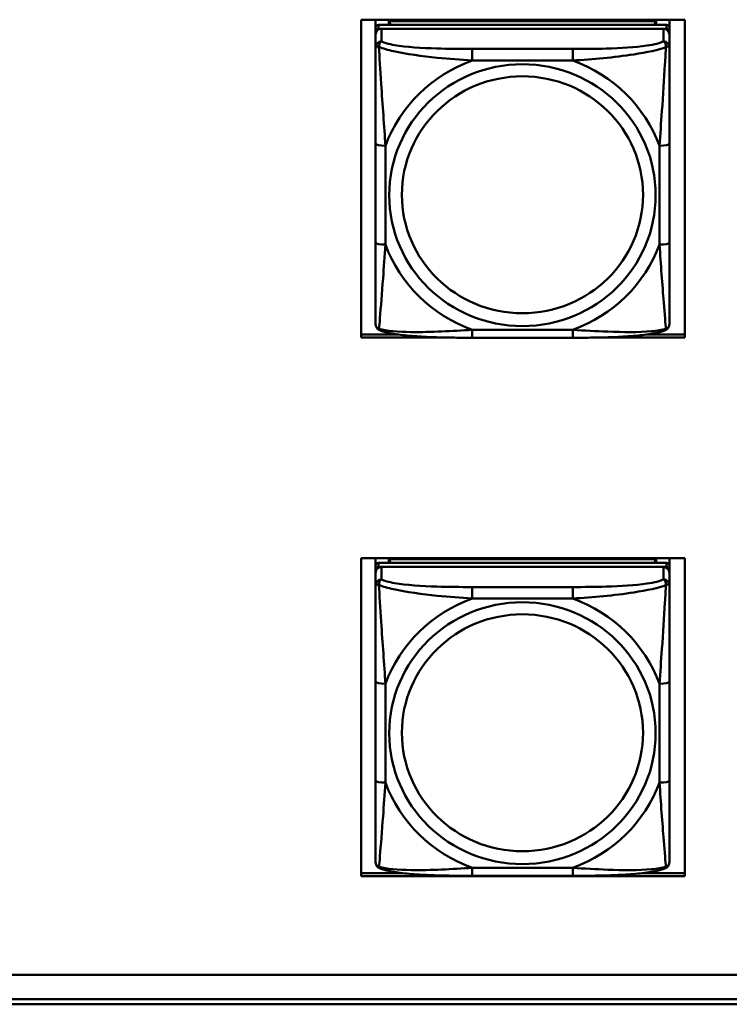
# Model space of a CAD drawing. Header units: inches. Extents: x 2.9 to 75, y -2.3 to 43.7.
# Tile 109 of 155: x 57.1 to 58.5, y 10.9 to 12.9. Entities that reach past the tile are written whole.
import ezdxf

# ---------------------------------------------------------------- set-up
doc = ezdxf.new("R2010")
doc.units = ezdxf.units.IN
doc.header["$MEASUREMENT"] = 0
doc.layers.add('Visible Edges(ROSSANSI)', color=7, linetype='Continuous', lineweight=50)
doc.layers.add('Visible Tangent Edges(ROSSANSI)', color=7, linetype='Continuous', lineweight=50)

msp = doc.modelspace()

# ---------------------------------------------------------------- linework, layer by layer
at = {"layer": 'Visible Edges(ROSSANSI)'}
for p, q in [((57.7383, 12.2662), (57.7383, 12.9049)), ((57.7383, 12.9049), (58.3888, 12.9049)), ((57.7673, 12.8889), (57.7673, 12.9049)), ((57.7938, 12.9022), (58.3312, 12.9022)), ((57.7976, 12.8947), (57.7938, 12.9022)), ((57.7938, 12.8947), (57.7938, 12.9022)), ((58.3312, 12.9022), (58.3275, 12.8947)), ((58.3312, 12.9022), (58.3312, 12.8947)), ((58.3578, 12.9049), (58.3578, 12.8889)), ((58.3888, 12.9049), (58.3888, 12.2662)), ((57.7673, 12.8889), (57.7673, 12.8807)), ((57.7673, 12.8749), (57.7673, 12.8807)), ((58.3519, 12.8947), (57.7732, 12.8947)), ((57.7732, 12.8865), (58.3519, 12.8865)), ((58.346, 12.8865), (57.7791, 12.8865)), ((58.3578, 12.8807), (58.3578, 12.8889)), ((58.3578, 12.8807), (58.3578, 12.8749)), ((57.7673, 12.8749), (57.7673, 12.8499)), ((58.3578, 12.8499), (58.3578, 12.8749)), ((57.7673, 12.6555), (57.7673, 12.4569)), ((58.3578, 12.4569), (58.3578, 12.6555)), ((57.7383, 12.2723), (57.8138, 12.2723)), ((57.9159, 12.2662), (57.7383, 12.2662)), ((58.1637, 12.2659), (57.9614, 12.2659)), ((58.3888, 12.2662), (58.2092, 12.2662)), ((58.3113, 12.2723), (58.3888, 12.2723)), ((57.7383, 11.1843), (57.7383, 11.823)), ((57.7383, 11.823), (58.3888, 11.823)), ((57.7673, 11.8079), (57.7673, 11.823)), ((58.3519, 11.8137), (57.7732, 11.8137)), ((57.7938, 11.8213), (58.3312, 11.8213)), ((57.7976, 11.8137), (57.7938, 11.8213)), ((57.7938, 11.8137), (57.7938, 11.8213)), ((58.3312, 11.8213), (58.3275, 11.8137)), ((58.3312, 11.8213), (58.3312, 11.8137)), ((58.3578, 11.823), (58.3578, 11.8079)), ((58.3888, 11.823), (58.3888, 11.1843)), ((57.7673, 11.8079), (57.7673, 11.7997)), ((57.7673, 11.7939), (57.7673, 11.7997)), ((57.7673, 11.7939), (57.7673, 11.769)), ((57.7732, 11.8055), (58.3519, 11.8055)), ((58.346, 11.8055), (57.7791, 11.8055)), ((58.3578, 11.7997), (58.3578, 11.8079)), ((58.3578, 11.7997), (58.3578, 11.7939)), ((58.3578, 11.769), (58.3578, 11.7939)), ((57.7673, 11.5745), (57.7673, 11.3759)), ((58.3578, 11.3759), (58.3578, 11.5745)), ((57.7383, 11.1904), (57.8217, 11.1904)), ((58.3888, 11.1843), (57.7383, 11.1843)), ((58.1637, 11.185), (57.9614, 11.185)), ((58.3034, 11.1904), (58.3888, 11.1904)), ((53.5753, 10.9862), (66.2452, 10.9862)), ((66.2831, 10.9374), (53.6253, 10.9374)), ((66.2831, 10.9268), (53.6253, 10.9268))]:
    msp.add_line(p, q, dxfattribs=at)
for centre, major_axis, start_param, end_param in [((57.7732, 12.8889), (-0.00591, 0), 4.712389, 6.283185), ((57.7732, 12.8807), (-0.00591, 0), 4.712389, 6.283185), ((57.7791, 12.8749), (-0.0118, 0), 4.712389, 6.283185), ((58.346, 12.8749), (0.0118, 0), 0, 1.570796), ((58.3519, 12.8889), (0.00591, 0), 0, 1.570796), ((58.3519, 12.8807), (0.00591, 0), 0, 1.570796), ((57.7732, 11.8079), (-0.00591, 0), 4.712389, 6.283185), ((58.3519, 11.8079), (0.00591, 0), 0, 1.570796), ((57.7732, 11.7997), (-0.00591, 0), 4.712389, 6.283185), ((57.7791, 11.7939), (-0.0118, 0), 4.712389, 6.283185), ((58.346, 11.7939), (0.0118, 0), 0, 1.570796), ((58.3519, 11.7997), (0.00591, 0), 0, 1.570796)]:
    msp.add_ellipse(centre, major_axis=major_axis, ratio=0.981793, start_param=start_param, end_param=end_param, dxfattribs=at)
for points, knots in [([(57.7673, 12.8499), (57.7673, 12.8408), (57.7673, 12.8256), (57.7673, 12.8084), (57.7673, 12.782), (57.7673, 12.7517), (57.7673, 12.7223), (57.7673, 12.6999), (57.7673, 12.6775), (57.7673, 12.6555)], [-0.7968224, -0.7968224, -0.7968224, -0.7968224, -0.6514613, -0.6514613, -0.6514613, -0.427691, -0.427691, -0.427691, -0.2569517, -0.2569517, -0.2569517, -0.2569517]), ([(58.3578, 12.6555), (58.3578, 12.6787), (58.3578, 12.7024), (58.3578, 12.7261), (58.3578, 12.7572), (58.3578, 12.7895), (58.3578, 12.8163), (58.3578, 12.8302), (58.3578, 12.8422), (58.3578, 12.8499)], [0.2569537, 0.2569537, 0.2569537, 0.2569537, 0.4371919, 0.4371919, 0.4371919, 0.6739428, 0.6739428, 0.6739428, 0.7963818, 0.7963818, 0.7963818, 0.7963818]), ([(57.7673, 12.4569), (57.7673, 12.4336), (57.7673, 12.4103), (57.7673, 12.3881), (57.7673, 12.3589), (57.7673, 12.3306), (57.7673, 12.3118), (57.7673, 12.302), (57.7673, 12.2952), (57.7673, 12.2933)], [0.2569537, 0.2569537, 0.2569537, 0.2569537, 0.4371919, 0.4371919, 0.4371919, 0.6739428, 0.6739428, 0.6739428, 0.7963818, 0.7963818, 0.7963818, 0.7963818]), ([(58.3578, 12.2933), (58.3578, 12.2955), (58.3578, 12.3048), (58.3578, 12.3175), (58.3578, 12.3371), (58.3578, 12.364), (58.3578, 12.3917), (58.3578, 12.4128), (58.3578, 12.4349), (58.3578, 12.4569)], [-0.7968224, -0.7968224, -0.7968224, -0.7968224, -0.6514613, -0.6514613, -0.6514613, -0.427691, -0.427691, -0.427691, -0.2569517, -0.2569517, -0.2569517, -0.2569517]), ([(57.7753, 12.281), (57.7742, 12.2815), (57.7732, 12.2821), (57.7712, 12.2837), (57.7703, 12.2846), (57.769, 12.2865), (57.7685, 12.2876), (57.7678, 12.2894), (57.7676, 12.2903), (57.7673, 12.2919), (57.7673, 12.2927), (57.7673, 12.2933)], [0.02510739, 0.02510739, 0.02510739, 0.02510739, 0.03073999, 0.03073999, 0.03637259, 0.03637259, 0.0420052, 0.0420052, 0.0476378, 0.0476378, 0.0532704, 0.0532704, 0.0532704, 0.0532704]), ([(58.3498, 12.281), (58.3508, 12.2815), (58.3519, 12.2821), (58.3539, 12.2837), (58.3548, 12.2846), (58.3561, 12.2865), (58.3566, 12.2876), (58.3573, 12.2894), (58.3575, 12.2903), (58.3578, 12.2919), (58.3578, 12.2927), (58.3578, 12.2933)], [0.02510739, 0.02510739, 0.02510739, 0.02510739, 0.03073999, 0.03073999, 0.03637259, 0.03637259, 0.0420052, 0.0420052, 0.0476378, 0.0476378, 0.0532704, 0.0532704, 0.0532704, 0.0532704]), ([(57.9614, 12.2659), (57.9479, 12.2659), (57.9342, 12.266), (57.9069, 12.2664), (57.8933, 12.2667), (57.8665, 12.2677), (57.8531, 12.2685), (57.8275, 12.2706), (57.8153, 12.2719), (57.7932, 12.2755), (57.7838, 12.2776), (57.7753, 12.281)], [0.2569517, 0.2569517, 0.2569517, 0.2569517, 0.3597049, 0.3597049, 0.4624581, 0.4624581, 0.5652112, 0.5652112, 0.6679644, 0.6679644, 0.7707176, 0.7707176, 0.7707176, 0.7707176]), ([(58.3498, 12.281), (58.3413, 12.2776), (58.3319, 12.2755), (58.3098, 12.2719), (58.2976, 12.2706), (58.2719, 12.2685), (58.2586, 12.2677), (58.2318, 12.2667), (58.2182, 12.2664), (58.1909, 12.266), (58.1772, 12.2659), (58.1637, 12.2659)], [-0.7703505, -0.7703505, -0.7703505, -0.7703505, -0.6676711, -0.6676711, -0.5649918, -0.5649918, -0.4623124, -0.4623124, -0.3596331, -0.3596331, -0.2569537, -0.2569537, -0.2569537, -0.2569537]), ([(57.7673, 11.769), (57.7673, 11.7599), (57.7673, 11.7446), (57.7673, 11.7275), (57.7673, 11.701), (57.7673, 11.6707), (57.7673, 11.6414), (57.7673, 11.6189), (57.7673, 11.5965), (57.7673, 11.5745)], [-0.7968224, -0.7968224, -0.7968224, -0.7968224, -0.6514613, -0.6514613, -0.6514613, -0.427691, -0.427691, -0.427691, -0.2569517, -0.2569517, -0.2569517, -0.2569517]), ([(58.3578, 11.5745), (58.3578, 11.5978), (58.3578, 11.6215), (58.3578, 11.6452), (58.3578, 11.6763), (58.3578, 11.7086), (58.3578, 11.7354), (58.3578, 11.7492), (58.3578, 11.7613), (58.3578, 11.769)], [0.2569537, 0.2569537, 0.2569537, 0.2569537, 0.4371919, 0.4371919, 0.4371919, 0.6739428, 0.6739428, 0.6739428, 0.7963818, 0.7963818, 0.7963818, 0.7963818]), ([(57.7673, 11.3759), (57.7673, 11.3527), (57.7673, 11.3293), (57.7673, 11.3071), (57.7673, 11.278), (57.7673, 11.2497), (57.7673, 11.2308), (57.7673, 11.2211), (57.7673, 11.2142), (57.7673, 11.2124)], [0.2569537, 0.2569537, 0.2569537, 0.2569537, 0.4371919, 0.4371919, 0.4371919, 0.6739428, 0.6739428, 0.6739428, 0.7963818, 0.7963818, 0.7963818, 0.7963818]), ([(58.3578, 11.2124), (58.3578, 11.2145), (58.3578, 11.2238), (58.3578, 11.2365), (58.3578, 11.2561), (58.3578, 11.283), (58.3578, 11.3107), (58.3578, 11.3318), (58.3578, 11.3539), (58.3578, 11.3759)], [-0.7968224, -0.7968224, -0.7968224, -0.7968224, -0.6514613, -0.6514613, -0.6514613, -0.427691, -0.427691, -0.427691, -0.2569517, -0.2569517, -0.2569517, -0.2569517]), ([(57.7753, 11.2001), (57.7742, 11.2005), (57.7732, 11.2011), (57.7712, 11.2027), (57.7703, 11.2036), (57.769, 11.2056), (57.7685, 11.2066), (57.7678, 11.2085), (57.7676, 11.2094), (57.7673, 11.211), (57.7673, 11.2117), (57.7673, 11.2124)], [0.02510739, 0.02510739, 0.02510739, 0.02510739, 0.03073999, 0.03073999, 0.03637259, 0.03637259, 0.0420052, 0.0420052, 0.0476378, 0.0476378, 0.0532704, 0.0532704, 0.0532704, 0.0532704]), ([(57.9614, 11.185), (57.9479, 11.185), (57.9342, 11.185), (57.9069, 11.1854), (57.8933, 11.1857), (57.8665, 11.1868), (57.8531, 11.1875), (57.8275, 11.1896), (57.8153, 11.191), (57.7932, 11.1946), (57.7838, 11.1966), (57.7753, 11.2001)], [0.2569517, 0.2569517, 0.2569517, 0.2569517, 0.3597049, 0.3597049, 0.4624581, 0.4624581, 0.5652112, 0.5652112, 0.6679644, 0.6679644, 0.7707176, 0.7707176, 0.7707176, 0.7707176]), ([(58.3498, 11.2001), (58.3413, 11.1966), (58.3319, 11.1946), (58.3098, 11.191), (58.2976, 11.1896), (58.2719, 11.1875), (58.2586, 11.1868), (58.2318, 11.1857), (58.2182, 11.1854), (58.1909, 11.185), (58.1772, 11.185), (58.1637, 11.185)], [-0.7703505, -0.7703505, -0.7703505, -0.7703505, -0.6676711, -0.6676711, -0.5649918, -0.5649918, -0.4623124, -0.4623124, -0.3596331, -0.3596331, -0.2569537, -0.2569537, -0.2569537, -0.2569537]), ([(58.3498, 11.2001), (58.3508, 11.2005), (58.3519, 11.2011), (58.3539, 11.2027), (58.3548, 11.2036), (58.3561, 11.2056), (58.3566, 11.2066), (58.3573, 11.2085), (58.3575, 11.2094), (58.3578, 11.211), (58.3578, 11.2117), (58.3578, 11.2124)], [0.02510739, 0.02510739, 0.02510739, 0.02510739, 0.03073999, 0.03073999, 0.03637259, 0.03637259, 0.0420052, 0.0420052, 0.0476378, 0.0476378, 0.0532704, 0.0532704, 0.0532704, 0.0532704])]:
    msp.add_open_spline(points, degree=3, knots=knots, dxfattribs=at)
at = {"layer": 'Visible Tangent Edges(ROSSANSI)'}
for p, q in [((57.7732, 12.8865), (57.7732, 12.8947)), ((57.7791, 12.8615), (57.7791, 12.8865)), ((58.346, 12.8865), (58.346, 12.8615)), ((58.3519, 12.8947), (58.3519, 12.8865)), ((57.9614, 12.8461), (57.9614, 12.823)), ((58.1637, 12.8461), (57.9614, 12.8461)), ((58.1637, 12.8461), (58.1637, 12.823)), ((57.9614, 12.823), (58.1637, 12.823)), ((57.787, 12.4531), (57.787, 12.6517)), ((58.3381, 12.6517), (58.3381, 12.4531)), ((58.1637, 12.2819), (57.9614, 12.2819)), ((57.9614, 12.2659), (57.9614, 12.2819)), ((58.1637, 12.2659), (58.1637, 12.2819)), ((57.7732, 11.8055), (57.7732, 11.8137)), ((58.3519, 11.8137), (58.3519, 11.8055)), ((57.7791, 11.7806), (57.7791, 11.8055)), ((58.346, 11.8055), (58.346, 11.7806)), ((57.9614, 11.7651), (57.9614, 11.7421)), ((58.1637, 11.7651), (57.9614, 11.7651)), ((58.1637, 11.7651), (58.1637, 11.7421)), ((57.9614, 11.7421), (58.1637, 11.7421)), ((57.787, 11.3722), (57.787, 11.5708)), ((58.3381, 11.5708), (58.3381, 11.3722)), ((58.1637, 11.2009), (57.9614, 11.2009)), ((57.9614, 11.185), (57.9614, 11.2009)), ((58.1637, 11.185), (58.1637, 11.2009))]:
    msp.add_line(p, q, dxfattribs=at)
for centre, major_axis, ratio, start_param, end_param in [((57.7791, 12.8499), (-0.0118, 0), 0.981793, 4.712389, 6.283185), ((58.346, 12.8499), (0.0118, 0), 0.981793, 0, 1.570796), ((58.0625, 12.5524), (-0.2936, 0), 0.981793, 5.064156, 5.931419), ((58.0625, 12.5524), (0.2936, 0), 0.981793, 0.351767, 1.21903), ((57.787, 12.6555), (-0.0197, 0), 0.189952, 0, 1.570796), ((58.3381, 12.6555), (0.0197, 0), 0.189952, 4.712389, 6.283185), ((57.787, 12.4569), (-0.0197, 0), 0.189952, 0, 1.570796), ((58.0625, 12.5524), (-0.2936, 0), 0.981793, 0.351767, 1.21903), ((58.0625, 12.5524), (0.2936, 0), 0.981793, 5.064156, 5.931419), ((58.3381, 12.4569), (0.0197, 0), 0.189952, 4.712389, 6.283185), ((57.7791, 11.769), (-0.0118, 0), 0.981793, 4.712389, 6.283185), ((58.346, 11.769), (0.0118, 0), 0.981793, 0, 1.570796), ((58.0625, 11.4715), (-0.2936, 0), 0.981793, 5.064156, 5.931419), ((58.0625, 11.4715), (0.2936, 0), 0.981793, 0.351767, 1.21903), ((57.787, 11.5745), (-0.0197, 0), 0.189952, 0, 1.570796), ((58.3381, 11.5745), (0.0197, 0), 0.189952, 4.712389, 6.283185), ((57.787, 11.3759), (-0.0197, 0), 0.189952, 0, 1.570796), ((58.3381, 11.3759), (0.0197, 0), 0.189952, 4.712389, 6.283185), ((58.0625, 11.4715), (-0.2936, 0), 0.981793, 0.351767, 1.21903), ((58.0625, 11.4715), (0.2936, 0), 0.981793, 5.064156, 5.931419)]:
    msp.add_ellipse(centre, major_axis=major_axis, ratio=ratio, start_param=start_param, end_param=end_param, dxfattribs=at)
for centre, major_axis in [((58.0625, 12.5524), (-0.2678, 0)), ((58.0625, 12.5532), (-0.2424, 0)), ((58.0625, 11.4715), (-0.2678, 0)), ((58.0625, 11.4723), (-0.2424, 0))]:
    msp.add_ellipse(centre, major_axis=major_axis, ratio=0.981793, dxfattribs=at)
for points, knots in [([(57.7741, 12.85), (57.7741, 12.8511), (57.7742, 12.8522), (57.7744, 12.8542), (57.7746, 12.8552), (57.775, 12.8566), (57.7752, 12.8571), (57.7756, 12.8578), (57.7757, 12.858), (57.776, 12.8586), (57.7762, 12.8589), (57.7768, 12.8597), (57.7772, 12.8602), (57.778, 12.8609), (57.7785, 12.8613), (57.7791, 12.8615)], [-0.00023197, -0.00023197, -0.00023197, -0.00023197, 0.00913095, 0.00913095, 0.01983142, 0.01983142, 0.02651922, 0.02651922, 0.02986312, 0.02986312, 0.03521335, 0.03521335, 0.04377373, 0.04377373, 0.0532704, 0.0532704, 0.0532704, 0.0532704]), ([(57.9614, 12.8461), (57.9377, 12.8461), (57.9137, 12.8463), (57.8904, 12.847), (57.8597, 12.848), (57.8288, 12.85), (57.8056, 12.8539), (57.7936, 12.856), (57.7839, 12.8586), (57.7791, 12.8615)], [0.2569537, 0.2569537, 0.2569537, 0.2569537, 0.4371919, 0.4371919, 0.4371919, 0.6739428, 0.6739428, 0.6739428, 0.7963818, 0.7963818, 0.7963818, 0.7963818]), ([(58.346, 12.8615), (58.3403, 12.8581), (58.3278, 12.8551), (58.3126, 12.8528), (58.2891, 12.8494), (58.26, 12.8477), (58.2309, 12.8469), (58.2088, 12.8462), (58.1861, 12.8461), (58.1637, 12.8461)], [-0.7968224, -0.7968224, -0.7968224, -0.7968224, -0.6514613, -0.6514613, -0.6514613, -0.427691, -0.427691, -0.427691, -0.2569517, -0.2569517, -0.2569517, -0.2569517]), ([(58.346, 12.8615), (58.3465, 12.8613), (58.347, 12.8609), (58.3479, 12.8602), (58.3483, 12.8597), (58.3489, 12.8589), (58.3491, 12.8586), (58.3494, 12.858), (58.3495, 12.8578), (58.3499, 12.8571), (58.3501, 12.8566), (58.3505, 12.8552), (58.3507, 12.8542), (58.3509, 12.8522), (58.351, 12.8511), (58.351, 12.85)], [-0.0532704, -0.0532704, -0.0532704, -0.0532704, -0.04377373, -0.04377373, -0.03521335, -0.03521335, -0.02986312, -0.02986312, -0.02651922, -0.02651922, -0.01983142, -0.01983142, -0.00913095, -0.00913095, 0.00023197, 0.00023197, 0.00023197, 0.00023197]), ([(57.7673, 12.8499), (57.7673, 12.8502), (57.7673, 12.8504), (57.7676, 12.8508), (57.7678, 12.8509), (57.7682, 12.851), (57.7683, 12.8511), (57.7686, 12.8511), (57.7688, 12.8512), (57.7692, 12.8512), (57.7695, 12.8512), (57.7704, 12.8511), (57.7711, 12.8509), (57.7725, 12.8506), (57.7733, 12.8503), (57.7741, 12.85)], [-0.0532704, -0.0532704, -0.0532704, -0.0532704, -0.04377373, -0.04377373, -0.03521335, -0.03521335, -0.02986312, -0.02986312, -0.02651922, -0.02651922, -0.01983142, -0.01983142, -0.00913095, -0.00913095, 0.00023197, 0.00023197, 0.00023197, 0.00023197]), ([(57.7741, 12.85), (57.7818, 12.8471), (57.7918, 12.8442), (57.8288, 12.836), (57.8605, 12.8318), (57.9148, 12.8262), (57.938, 12.8243), (57.9614, 12.823)], [-0.7478145, -0.7478145, -0.7478145, -0.7478145, -0.6493253, -0.6493253, -0.427691, -0.427691, -0.2569537, -0.2569537, -0.2569537, -0.2569537]), ([(57.787, 12.6517), (57.7846, 12.6915), (57.7813, 12.7336), (57.7767, 12.8036), (57.775, 12.8311), (57.7741, 12.85)], [0.2569517, 0.2569517, 0.2569517, 0.2569517, 0.5559983, 0.5559983, 0.7482818, 0.7482818, 0.7482818, 0.7482818]), ([(58.1637, 12.823), (58.2042, 12.8253), (58.2465, 12.8291), (58.3122, 12.8392), (58.3366, 12.8443), (58.351, 12.85)], [0.2569517, 0.2569517, 0.2569517, 0.2569517, 0.5559983, 0.5559983, 0.7482818, 0.7482818, 0.7482818, 0.7482818]), ([(58.351, 12.85), (58.3505, 12.8401), (58.3498, 12.828), (58.3474, 12.7859), (58.3451, 12.7527), (58.3412, 12.6977), (58.3395, 12.6746), (58.3381, 12.6517)], [-0.7478145, -0.7478145, -0.7478145, -0.7478145, -0.6493253, -0.6493253, -0.427691, -0.427691, -0.2569537, -0.2569537, -0.2569537, -0.2569537]), ([(58.351, 12.85), (58.3518, 12.8503), (58.3526, 12.8506), (58.354, 12.8509), (58.3547, 12.8511), (58.3556, 12.8512), (58.3559, 12.8512), (58.3563, 12.8512), (58.3565, 12.8511), (58.3568, 12.8511), (58.3569, 12.851), (58.3573, 12.8509), (58.3575, 12.8508), (58.3578, 12.8504), (58.3578, 12.8502), (58.3578, 12.8499)], [-0.00023197, -0.00023197, -0.00023197, -0.00023197, 0.00913095, 0.00913095, 0.01983142, 0.01983142, 0.02651922, 0.02651922, 0.02986312, 0.02986312, 0.03521335, 0.03521335, 0.04377373, 0.04377373, 0.0532704, 0.0532704, 0.0532704, 0.0532704]), ([(57.7741, 12.2837), (57.7746, 12.2887), (57.7753, 12.2963), (57.7777, 12.327), (57.78, 12.3561), (57.7839, 12.4076), (57.7855, 12.4301), (57.787, 12.4531)], [-0.7478145, -0.7478145, -0.7478145, -0.7478145, -0.6493253, -0.6493253, -0.427691, -0.427691, -0.2569537, -0.2569537, -0.2569537, -0.2569537]), ([(58.3381, 12.4531), (58.3405, 12.4134), (58.3438, 12.3723), (58.3484, 12.3134), (58.3501, 12.2929), (58.351, 12.2837)], [0.2569517, 0.2569517, 0.2569517, 0.2569517, 0.5559983, 0.5559983, 0.7482818, 0.7482818, 0.7482818, 0.7482818]), ([(57.7741, 12.2837), (57.7733, 12.284), (57.7725, 12.2843), (57.7711, 12.2851), (57.7704, 12.2856), (57.7695, 12.2866), (57.7692, 12.287), (57.7688, 12.2876), (57.7686, 12.2878), (57.7683, 12.2884), (57.7682, 12.2888), (57.7678, 12.2897), (57.7676, 12.2904), (57.7673, 12.2918), (57.7673, 12.2925), (57.7673, 12.2933)], [-0.00023197, -0.00023197, -0.00023197, -0.00023197, 0.00913095, 0.00913095, 0.01983142, 0.01983142, 0.02651922, 0.02651922, 0.02986312, 0.02986312, 0.03521335, 0.03521335, 0.04377373, 0.04377373, 0.0532704, 0.0532704, 0.0532704, 0.0532704]), ([(58.3578, 12.2933), (58.3578, 12.2925), (58.3578, 12.2918), (58.3575, 12.2904), (58.3573, 12.2897), (58.3569, 12.2888), (58.3568, 12.2884), (58.3565, 12.2878), (58.3563, 12.2876), (58.3559, 12.287), (58.3556, 12.2866), (58.3547, 12.2856), (58.354, 12.2851), (58.3526, 12.2843), (58.3518, 12.284), (58.351, 12.2837)], [-0.0532704, -0.0532704, -0.0532704, -0.0532704, -0.04377373, -0.04377373, -0.03521335, -0.03521335, -0.02986312, -0.02986312, -0.02651922, -0.02651922, -0.01983142, -0.01983142, -0.00913095, -0.00913095, 0.00023197, 0.00023197, 0.00023197, 0.00023197]), ([(57.7753, 12.281), (57.7751, 12.2811), (57.775, 12.2812), (57.7746, 12.2815), (57.7744, 12.2819), (57.7742, 12.2827), (57.7741, 12.2831), (57.7741, 12.2837)], [-0.02510739, -0.02510739, -0.02510739, -0.02510739, -0.01983142, -0.01983142, -0.00913095, -0.00913095, 0.00023197, 0.00023197, 0.00023197, 0.00023197]), ([(57.9614, 12.2819), (57.9209, 12.2795), (57.8786, 12.2768), (57.8129, 12.2778), (57.7885, 12.2797), (57.7741, 12.2837)], [0.2569517, 0.2569517, 0.2569517, 0.2569517, 0.5559983, 0.5559983, 0.7482818, 0.7482818, 0.7482818, 0.7482818]), ([(58.351, 12.2837), (58.3433, 12.2817), (58.3333, 12.2801), (58.2963, 12.2768), (58.2645, 12.277), (58.2103, 12.2791), (58.1871, 12.2804), (58.1637, 12.2819)], [-0.7478145, -0.7478145, -0.7478145, -0.7478145, -0.6493253, -0.6493253, -0.427691, -0.427691, -0.2569537, -0.2569537, -0.2569537, -0.2569537]), ([(58.351, 12.2837), (58.351, 12.2831), (58.3509, 12.2827), (58.3507, 12.2819), (58.3505, 12.2815), (58.3501, 12.2812), (58.3499, 12.2811), (58.3498, 12.281)], [-0.00023197, -0.00023197, -0.00023197, -0.00023197, 0.00913095, 0.00913095, 0.01983142, 0.01983142, 0.02510739, 0.02510739, 0.02510739, 0.02510739]), ([(57.7673, 11.769), (57.7673, 11.7692), (57.7673, 11.7695), (57.7676, 11.7698), (57.7678, 11.7699), (57.7682, 11.7701), (57.7683, 11.7701), (57.7686, 11.7702), (57.7688, 11.7702), (57.7692, 11.7702), (57.7695, 11.7702), (57.7704, 11.7701), (57.7711, 11.77), (57.7725, 11.7696), (57.7733, 11.7694), (57.7741, 11.7691)], [-0.0532704, -0.0532704, -0.0532704, -0.0532704, -0.04377373, -0.04377373, -0.03521335, -0.03521335, -0.02986312, -0.02986312, -0.02651922, -0.02651922, -0.01983142, -0.01983142, -0.00913095, -0.00913095, 0.00023197, 0.00023197, 0.00023197, 0.00023197]), ([(57.7741, 11.7691), (57.7741, 11.7702), (57.7742, 11.7712), (57.7744, 11.7732), (57.7746, 11.7742), (57.775, 11.7756), (57.7752, 11.7761), (57.7756, 11.7769), (57.7757, 11.7771), (57.776, 11.7777), (57.7762, 11.778), (57.7768, 11.7788), (57.7772, 11.7792), (57.778, 11.78), (57.7785, 11.7803), (57.7791, 11.7806)], [-0.00023197, -0.00023197, -0.00023197, -0.00023197, 0.00913095, 0.00913095, 0.01983142, 0.01983142, 0.02651922, 0.02651922, 0.02986312, 0.02986312, 0.03521335, 0.03521335, 0.04377373, 0.04377373, 0.0532704, 0.0532704, 0.0532704, 0.0532704]), ([(57.9614, 11.7651), (57.9377, 11.7651), (57.9137, 11.7653), (57.8904, 11.766), (57.8597, 11.767), (57.8288, 11.769), (57.8056, 11.773), (57.7936, 11.7751), (57.7839, 11.7776), (57.7791, 11.7806)], [0.2569537, 0.2569537, 0.2569537, 0.2569537, 0.4371919, 0.4371919, 0.4371919, 0.6739428, 0.6739428, 0.6739428, 0.7963818, 0.7963818, 0.7963818, 0.7963818]), ([(58.346, 11.7806), (58.3403, 11.7771), (58.3278, 11.7741), (58.3126, 11.7719), (58.2891, 11.7685), (58.26, 11.7668), (58.2309, 11.7659), (58.2088, 11.7653), (58.1861, 11.7651), (58.1637, 11.7651)], [-0.7968224, -0.7968224, -0.7968224, -0.7968224, -0.6514613, -0.6514613, -0.6514613, -0.427691, -0.427691, -0.427691, -0.2569517, -0.2569517, -0.2569517, -0.2569517]), ([(58.346, 11.7806), (58.3465, 11.7803), (58.347, 11.78), (58.3479, 11.7792), (58.3483, 11.7788), (58.3489, 11.778), (58.3491, 11.7777), (58.3494, 11.7771), (58.3495, 11.7769), (58.3499, 11.7761), (58.3501, 11.7756), (58.3505, 11.7742), (58.3507, 11.7732), (58.3509, 11.7712), (58.351, 11.7702), (58.351, 11.7691)], [-0.0532704, -0.0532704, -0.0532704, -0.0532704, -0.04377373, -0.04377373, -0.03521335, -0.03521335, -0.02986312, -0.02986312, -0.02651922, -0.02651922, -0.01983142, -0.01983142, -0.00913095, -0.00913095, 0.00023197, 0.00023197, 0.00023197, 0.00023197]), ([(58.351, 11.7691), (58.3518, 11.7694), (58.3526, 11.7696), (58.354, 11.77), (58.3547, 11.7701), (58.3556, 11.7702), (58.3559, 11.7702), (58.3563, 11.7702), (58.3565, 11.7702), (58.3568, 11.7701), (58.3569, 11.7701), (58.3573, 11.7699), (58.3575, 11.7698), (58.3578, 11.7695), (58.3578, 11.7692), (58.3578, 11.769)], [-0.00023197, -0.00023197, -0.00023197, -0.00023197, 0.00913095, 0.00913095, 0.01983142, 0.01983142, 0.02651922, 0.02651922, 0.02986312, 0.02986312, 0.03521335, 0.03521335, 0.04377373, 0.04377373, 0.0532704, 0.0532704, 0.0532704, 0.0532704]), ([(57.7741, 11.7691), (57.7818, 11.7661), (57.7918, 11.7633), (57.8288, 11.7551), (57.8605, 11.7508), (57.9148, 11.7452), (57.938, 11.7434), (57.9614, 11.7421)], [-0.7478145, -0.7478145, -0.7478145, -0.7478145, -0.6493253, -0.6493253, -0.427691, -0.427691, -0.2569537, -0.2569537, -0.2569537, -0.2569537]), ([(57.787, 11.5708), (57.7846, 11.6105), (57.7813, 11.6526), (57.7767, 11.7226), (57.775, 11.7501), (57.7741, 11.7691)], [0.2569517, 0.2569517, 0.2569517, 0.2569517, 0.5559983, 0.5559983, 0.7482818, 0.7482818, 0.7482818, 0.7482818]), ([(58.1637, 11.7421), (58.2042, 11.7444), (58.2465, 11.7482), (58.3122, 11.7582), (58.3366, 11.7633), (58.351, 11.7691)], [0.2569517, 0.2569517, 0.2569517, 0.2569517, 0.5559983, 0.5559983, 0.7482818, 0.7482818, 0.7482818, 0.7482818]), ([(58.351, 11.7691), (58.3505, 11.7591), (58.3498, 11.747), (58.3474, 11.7049), (58.3451, 11.6718), (58.3412, 11.6167), (58.3395, 11.5937), (58.3381, 11.5708)], [-0.7478145, -0.7478145, -0.7478145, -0.7478145, -0.6493253, -0.6493253, -0.427691, -0.427691, -0.2569537, -0.2569537, -0.2569537, -0.2569537]), ([(57.7741, 11.2027), (57.7746, 11.2078), (57.7753, 11.2154), (57.7777, 11.246), (57.78, 11.2751), (57.7839, 11.3266), (57.7855, 11.3492), (57.787, 11.3722)], [-0.7478145, -0.7478145, -0.7478145, -0.7478145, -0.6493253, -0.6493253, -0.427691, -0.427691, -0.2569537, -0.2569537, -0.2569537, -0.2569537]), ([(58.3381, 11.3722), (58.3405, 11.3324), (58.3438, 11.2914), (58.3484, 11.2324), (58.3501, 11.212), (58.351, 11.2027)], [0.2569517, 0.2569517, 0.2569517, 0.2569517, 0.5559983, 0.5559983, 0.7482818, 0.7482818, 0.7482818, 0.7482818]), ([(57.7741, 11.2027), (57.7733, 11.203), (57.7725, 11.2033), (57.7711, 11.2042), (57.7704, 11.2047), (57.7695, 11.2056), (57.7692, 11.206), (57.7688, 11.2067), (57.7686, 11.2069), (57.7683, 11.2074), (57.7682, 11.2078), (57.7678, 11.2088), (57.7676, 11.2094), (57.7673, 11.2108), (57.7673, 11.2116), (57.7673, 11.2124)], [-0.00023197, -0.00023197, -0.00023197, -0.00023197, 0.00913095, 0.00913095, 0.01983142, 0.01983142, 0.02651922, 0.02651922, 0.02986312, 0.02986312, 0.03521335, 0.03521335, 0.04377373, 0.04377373, 0.0532704, 0.0532704, 0.0532704, 0.0532704]), ([(57.7753, 11.2001), (57.7751, 11.2002), (57.775, 11.2002), (57.7746, 11.2006), (57.7744, 11.2009), (57.7742, 11.2017), (57.7741, 11.2022), (57.7741, 11.2027)], [-0.02510739, -0.02510739, -0.02510739, -0.02510739, -0.01983142, -0.01983142, -0.00913095, -0.00913095, 0.00023197, 0.00023197, 0.00023197, 0.00023197]), ([(57.9614, 11.2009), (57.9209, 11.1985), (57.8786, 11.1958), (57.8129, 11.1968), (57.7885, 11.1988), (57.7741, 11.2027)], [0.2569517, 0.2569517, 0.2569517, 0.2569517, 0.5559983, 0.5559983, 0.7482818, 0.7482818, 0.7482818, 0.7482818]), ([(58.351, 11.2027), (58.3433, 11.2008), (58.3333, 11.1991), (58.2963, 11.1958), (58.2645, 11.1961), (58.2103, 11.1981), (58.1871, 11.1995), (58.1637, 11.2009)], [-0.7478145, -0.7478145, -0.7478145, -0.7478145, -0.6493253, -0.6493253, -0.427691, -0.427691, -0.2569537, -0.2569537, -0.2569537, -0.2569537]), ([(58.351, 11.2027), (58.351, 11.2022), (58.3509, 11.2017), (58.3507, 11.2009), (58.3505, 11.2006), (58.3501, 11.2002), (58.3499, 11.2002), (58.3498, 11.2001)], [-0.00023197, -0.00023197, -0.00023197, -0.00023197, 0.00913095, 0.00913095, 0.01983142, 0.01983142, 0.02510739, 0.02510739, 0.02510739, 0.02510739]), ([(58.3578, 11.2124), (58.3578, 11.2116), (58.3578, 11.2108), (58.3575, 11.2094), (58.3573, 11.2088), (58.3569, 11.2078), (58.3568, 11.2074), (58.3565, 11.2069), (58.3563, 11.2067), (58.3559, 11.206), (58.3556, 11.2056), (58.3547, 11.2047), (58.354, 11.2042), (58.3526, 11.2033), (58.3518, 11.203), (58.351, 11.2027)], [-0.0532704, -0.0532704, -0.0532704, -0.0532704, -0.04377373, -0.04377373, -0.03521335, -0.03521335, -0.02986312, -0.02986312, -0.02651922, -0.02651922, -0.01983142, -0.01983142, -0.00913095, -0.00913095, 0.00023197, 0.00023197, 0.00023197, 0.00023197])]:
    msp.add_open_spline(points, degree=3, knots=knots, dxfattribs=at)

doc.saveas('drawing.dxf')
